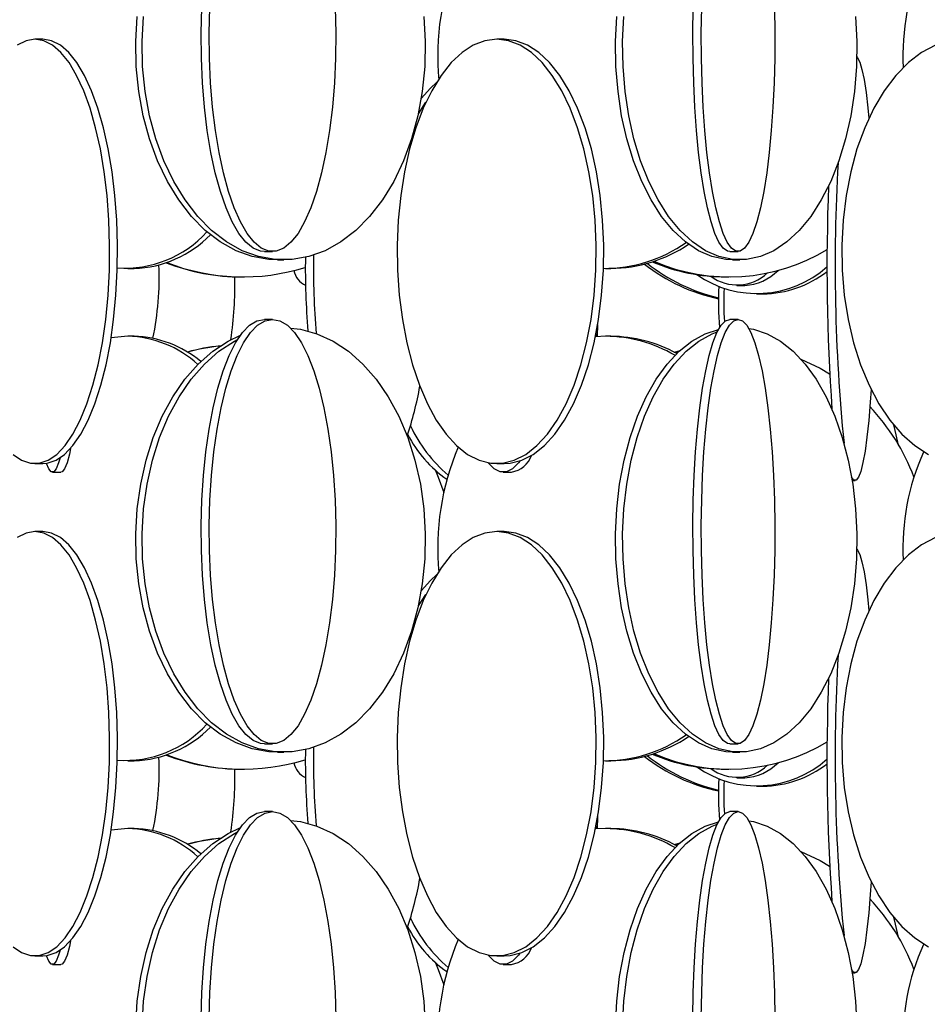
# Model space of a CAD drawing. Header units: millimetres. Extents: x 495 to 2657, y 518 to 2595.
# Tile 65 of 96: x 2358 to 2411, y 1976 to 2034. Entities that reach past the tile are written whole.
import ezdxf

# ---------------------------------------------------------------- set-up
doc = ezdxf.new("R2010")
doc.units = ezdxf.units.MM

msp = doc.modelspace()

# ---------------------------------------------------------------- linework, layer by layer
at = {"color": 7, "linetype": 'Continuous', "lineweight": 25}
for p, q in [((2359.195, 2033.048), (2358.727, 2033.048)), ((2386.379, 2033.048), (2385.938, 2033.048)), ((2381.32, 2028.663), (2381.771, 2029.346)), ((2381.12, 2027.848), (2381.144, 2027.751)), ((2372.251, 2020.548), (2372.728, 2020.548)), ((2399.666, 2020.548), (2400.158, 2020.548)), ((2373.014, 2020.048), (2373.387, 2020.048)), ((2399.838, 2020.048), (2400.255, 2020.048)), ((2364.199, 2019.548), (2364.572, 2019.548)), ((2370.925, 2019.048), (2370.98, 2019.048)), ((2392.349, 2019.548), (2392.655, 2019.548)), ((2399.451, 2019.048), (2399.619, 2019.048)), ((2400.094, 2018.548), (2400.546, 2018.548)), ((2401.252, 2018.048), (2401.62, 2018.048)), ((2372.728, 2016.548), (2372.251, 2016.548)), ((2391.88, 2015.534), (2391.888, 2016.254)), ((2400.158, 2016.548), (2399.666, 2016.548)), ((2364.199, 2015.548), (2363.22, 2015.461)), ((2364.572, 2015.548), (2364.199, 2015.548)), ((2391.787, 2015.709), (2391.772, 2015.527)), ((2392.349, 2015.548), (2391.772, 2015.527)), ((2392.655, 2015.548), (2392.349, 2015.548)), ((2396.454, 2014.588), (2396.664, 2014.648)), ((2358.727, 2008.048), (2359.195, 2008.048)), ((2385.938, 2008.048), (2386.379, 2008.048)), ((2359.762, 2007.548), (2360.259, 2007.548)), ((2386.327, 2007.548), (2386.812, 2007.548)), ((2406.882, 2007.048), (2407.052, 2007.048)), ((2359.195, 2004.048), (2358.727, 2004.048)), ((2386.379, 2004.048), (2385.938, 2004.048)), ((2381.32, 1999.663), (2381.771, 2000.346)), ((2381.12, 1998.848), (2381.144, 1998.751)), ((2372.251, 1991.548), (2372.728, 1991.548)), ((2399.666, 1991.548), (2400.158, 1991.548)), ((2373.014, 1991.048), (2373.387, 1991.048)), ((2399.838, 1991.048), (2400.255, 1991.048)), ((2364.199, 1990.548), (2364.572, 1990.548)), ((2370.925, 1990.048), (2370.98, 1990.048)), ((2392.349, 1990.548), (2392.655, 1990.548)), ((2399.451, 1990.048), (2399.619, 1990.048)), ((2400.094, 1989.548), (2400.546, 1989.548)), ((2401.252, 1989.048), (2401.62, 1989.048)), ((2372.728, 1987.548), (2372.251, 1987.548)), ((2391.88, 1986.534), (2391.888, 1987.254)), ((2400.158, 1987.548), (2399.666, 1987.548)), ((2364.199, 1986.548), (2363.22, 1986.461)), ((2364.572, 1986.548), (2364.199, 1986.548)), ((2391.787, 1986.709), (2391.772, 1986.527)), ((2392.349, 1986.548), (2391.772, 1986.527)), ((2392.655, 1986.548), (2392.349, 1986.548)), ((2396.454, 1985.588), (2396.664, 1985.648)), ((2358.727, 1979.048), (2359.195, 1979.048)), ((2385.938, 1979.048), (2386.379, 1979.048)), ((2359.762, 1978.548), (2360.259, 1978.548)), ((2386.327, 1978.548), (2386.812, 1978.548)), ((2406.882, 1978.048), (2407.052, 1978.048))]:
    msp.add_line(p, q, dxfattribs=at)
at = {"color": 7, "linetype": 'Continuous', "lineweight": 25, "flags": 128}
for points in [[(2372.251, 2020.548), (2372.03, 2020.57), (2371.592, 2020.745), (2371.163, 2021.093), (2370.749, 2021.609), (2370.356, 2022.285), (2369.99, 2023.113), (2369.656, 2024.08), (2369.358, 2025.172), (2369.1, 2026.376), (2368.887, 2027.673), (2368.721, 2029.045), (2368.605, 2030.474), (2368.54, 2031.938), (2368.527, 2033.419), (2368.566, 2034.894)], [(2376.413, 2034.894), (2376.452, 2033.419), (2376.439, 2031.938), (2376.374, 2030.474), (2376.257, 2029.045), (2376.091, 2027.673), (2375.878, 2026.376), (2375.621, 2025.172), (2375.323, 2024.08), (2374.989, 2023.113), (2374.622, 2022.285), (2374.23, 2021.609), (2373.816, 2021.093), (2373.387, 2020.745), (2372.949, 2020.57), (2372.507, 2020.57), (2372.069, 2020.745), (2371.64, 2021.093), (2371.226, 2021.609), (2370.833, 2022.285), (2370.467, 2023.113), (2370.133, 2024.08), (2369.835, 2025.172), (2369.578, 2026.376), (2369.365, 2027.673), (2369.199, 2029.045), (2369.082, 2030.474), (2369.017, 2031.938), (2369.004, 2033.419), (2369.043, 2034.894)], [(2399.666, 2020.548), (2399.537, 2020.57), (2399.282, 2020.745), (2399.032, 2021.093), (2398.792, 2021.609), (2398.563, 2022.285), (2398.35, 2023.113), (2398.155, 2024.08), (2397.982, 2025.172), (2397.832, 2026.376), (2397.708, 2027.673), (2397.611, 2029.045), (2397.543, 2030.474), (2397.505, 2031.938), (2397.498, 2033.419), (2397.521, 2034.894)], [(2402.304, 2034.894), (2402.327, 2033.419), (2402.319, 2031.938), (2402.281, 2030.474), (2402.213, 2029.045), (2402.117, 2027.673), (2401.993, 2026.376), (2401.843, 2025.172), (2401.669, 2024.08), (2401.475, 2023.113), (2401.261, 2022.285), (2401.033, 2021.609), (2400.792, 2021.093), (2400.542, 2020.745), (2400.287, 2020.57), (2400.03, 2020.57), (2399.775, 2020.745), (2399.525, 2021.093), (2399.284, 2021.609), (2399.055, 2022.285), (2398.842, 2023.113), (2398.647, 2024.08), (2398.474, 2025.172), (2398.324, 2026.376), (2398.2, 2027.673), (2398.104, 2029.045), (2398.036, 2030.474), (2397.998, 2031.938), (2397.99, 2033.419), (2398.013, 2034.894)], [(2373.014, 2020.048), (2372.52, 2020.07), (2371.538, 2020.245), (2370.577, 2020.593), (2369.65, 2021.109), (2368.77, 2021.785), (2367.95, 2022.613), (2367.201, 2023.58), (2366.533, 2024.672), (2365.957, 2025.876), (2365.479, 2027.173), (2365.108, 2028.545), (2364.847, 2029.974), (2364.701, 2031.438), (2364.672, 2032.919), (2364.759, 2034.394)], [(2381.642, 2034.394), (2381.729, 2032.919), (2381.7, 2031.438), (2381.554, 2029.974), (2381.293, 2028.545), (2380.922, 2027.173), (2380.444, 2025.876), (2379.868, 2024.672), (2379.2, 2023.58), (2378.451, 2022.613), (2377.631, 2021.785), (2376.751, 2021.109), (2375.824, 2020.593), (2374.863, 2020.245), (2373.881, 2020.07), (2372.892, 2020.07), (2371.91, 2020.245), (2370.949, 2020.593), (2370.022, 2021.109), (2369.142, 2021.785), (2368.322, 2022.613), (2367.573, 2023.58), (2366.905, 2024.672), (2366.329, 2025.876), (2365.851, 2027.173), (2365.48, 2028.545), (2365.219, 2029.974), (2365.073, 2031.438), (2365.044, 2032.919), (2365.132, 2034.394)], [(2399.838, 2020.048), (2399.429, 2020.07), (2398.617, 2020.245), (2397.822, 2020.593), (2397.056, 2021.109), (2396.328, 2021.785), (2395.65, 2022.613), (2395.03, 2023.58), (2394.478, 2024.672), (2394.001, 2025.876), (2393.607, 2027.173), (2393.299, 2028.545), (2393.084, 2029.974), (2392.963, 2031.438), (2392.939, 2032.919), (2393.011, 2034.394)], [(2407.082, 2034.394), (2407.155, 2032.919), (2407.131, 2031.438), (2407.01, 2029.974), (2406.794, 2028.545), (2406.487, 2027.173), (2406.092, 2025.876), (2405.615, 2024.672), (2405.063, 2023.58), (2404.444, 2022.613), (2403.765, 2021.785), (2403.038, 2021.109), (2402.271, 2020.593), (2401.476, 2020.245), (2400.664, 2020.07), (2399.846, 2020.07), (2399.034, 2020.245), (2398.239, 2020.593), (2397.472, 2021.109), (2396.745, 2021.785), (2396.067, 2022.613), (2395.447, 2023.58), (2394.895, 2024.672), (2394.418, 2025.876), (2394.023, 2027.173), (2393.716, 2028.545), (2393.5, 2029.974), (2393.38, 2031.438), (2393.355, 2032.919), (2393.428, 2034.394)], [(2357.441, 2008.593), (2357.948, 2008.245), (2358.466, 2008.07), (2358.988, 2008.07), (2359.507, 2008.245), (2360.014, 2008.593), (2360.503, 2009.109), (2360.968, 2009.785), (2361.401, 2010.613), (2361.796, 2011.58), (2362.148, 2012.672), (2362.453, 2013.876), (2362.705, 2015.173), (2362.901, 2016.545), (2363.039, 2017.974), (2363.116, 2019.438), (2363.131, 2020.919), (2363.085, 2022.394), (2362.977, 2023.843), (2362.81, 2025.246), (2362.586, 2026.583), (2362.307, 2027.836), (2361.978, 2028.986), (2361.603, 2030.017), (2361.189, 2030.916), (2360.739, 2031.669), (2360.261, 2032.266), (2359.762, 2032.699), (2359.248, 2032.961), (2358.727, 2033.048)], [(2358.727, 2033.048), (2358.206, 2032.961), (2357.692, 2032.699)], [(2359.195, 2008.048), (2359.456, 2008.07), (2359.975, 2008.245), (2360.482, 2008.593), (2360.971, 2009.109), (2361.436, 2009.785), (2361.869, 2010.613), (2362.264, 2011.58), (2362.616, 2012.672), (2362.921, 2013.876), (2363.173, 2015.173), (2363.369, 2016.545), (2363.506, 2017.974), (2363.584, 2019.438), (2363.599, 2020.919), (2363.553, 2022.394), (2363.445, 2023.843), (2363.278, 2025.246), (2363.053, 2026.583), (2362.775, 2027.836), (2362.446, 2028.986), (2362.071, 2030.017), (2361.656, 2030.916), (2361.207, 2031.669), (2360.729, 2032.266), (2360.23, 2032.699), (2359.716, 2032.961), (2359.195, 2033.048), (2359.195, 2033.048)], [(2385.938, 2033.048), (2385.244, 2032.961), (2384.56, 2032.699), (2383.895, 2032.266), (2383.259, 2031.669), (2382.661, 2030.916), (2382.108, 2030.017), (2381.61, 2028.986), (2381.172, 2027.836), (2380.801, 2026.583), (2380.502, 2025.246), (2380.28, 2023.843), (2380.136, 2022.394), (2380.075, 2020.919), (2380.095, 2019.438), (2380.198, 2017.974), (2380.381, 2016.545), (2380.642, 2015.173), (2380.978, 2013.876), (2381.383, 2012.672), (2381.852, 2011.58), (2382.378, 2010.613), (2382.955, 2009.785), (2383.573, 2009.109), (2384.225, 2008.593), (2384.9, 2008.245), (2385.59, 2008.07), (2386.285, 2008.07), (2386.975, 2008.245), (2387.651, 2008.593), (2388.302, 2009.109), (2388.92, 2009.785), (2389.497, 2010.613), (2390.023, 2011.58), (2390.492, 2012.672), (2390.897, 2013.876), (2391.233, 2015.173), (2391.494, 2016.545), (2391.677, 2017.974), (2391.78, 2019.438), (2391.8, 2020.919), (2391.739, 2022.394), (2391.596, 2023.843), (2391.373, 2025.246), (2391.074, 2026.583), (2390.703, 2027.836), (2390.265, 2028.986), (2389.767, 2030.017), (2389.214, 2030.916), (2388.616, 2031.669), (2387.98, 2032.266), (2387.315, 2032.699), (2386.631, 2032.961), (2385.938, 2033.048)], [(2386.379, 2008.048), (2386.727, 2008.07), (2387.417, 2008.245), (2388.092, 2008.593), (2388.744, 2009.109), (2389.362, 2009.785), (2389.938, 2010.613), (2390.465, 2011.58), (2390.934, 2012.672), (2391.339, 2013.876), (2391.674, 2015.173), (2391.936, 2016.545), (2392.119, 2017.974), (2392.221, 2019.438), (2392.242, 2020.919), (2392.18, 2022.394), (2392.037, 2023.843), (2391.815, 2025.246), (2391.516, 2026.583), (2391.145, 2027.836), (2390.707, 2028.986), (2390.208, 2030.017), (2389.656, 2030.916), (2389.057, 2031.669), (2388.421, 2032.266), (2387.757, 2032.699), (2387.073, 2032.961), (2386.379, 2033.048), (2386.379, 2033.048)], [(2411.792, 2032.699), (2410.973, 2032.266), (2410.19, 2031.669), (2409.452, 2030.916), (2408.771, 2030.017), (2408.157, 2028.986), (2407.617, 2027.836), (2407.16, 2026.583), (2406.792, 2025.246), (2406.517, 2023.843), (2406.341, 2022.394), (2406.265, 2020.919), (2406.29, 2019.438), (2406.417, 2017.974), (2406.642, 2016.545), (2406.964, 2015.173), (2407.378, 2013.876), (2407.877, 2012.672), (2408.455, 2011.58), (2409.104, 2010.613), (2409.814, 2009.785), (2410.576, 2009.109), (2411.379, 2008.593)], [(2407.151, 2032.002), (2407.189, 2031.961), (2407.323, 2031.699), (2407.454, 2031.266), (2407.579, 2030.669), (2407.697, 2029.916), (2407.805, 2029.017), (2407.866, 2028.402)], [(2381.489, 2029.548), (2382.027, 2030.169), (2382.403, 2030.524)], [(2372.251, 1991.548), (2372.03, 1991.57), (2371.592, 1991.745), (2371.163, 1992.093), (2370.749, 1992.609), (2370.356, 1993.285), (2369.99, 1994.113), (2369.656, 1995.08), (2369.358, 1996.172), (2369.1, 1997.376), (2368.887, 1998.673), (2368.721, 2000.045), (2368.605, 2001.474), (2368.54, 2002.938), (2368.527, 2004.419), (2368.566, 2005.894), (2368.657, 2007.343), (2368.798, 2008.746), (2368.988, 2010.083), (2369.224, 2011.336), (2369.502, 2012.486), (2369.819, 2013.517), (2370.169, 2014.416), (2370.549, 2015.169), (2370.953, 2015.766), (2371.376, 2016.199), (2371.81, 2016.461), (2372.251, 2016.548), (2372.251, 2016.548)], [(2372.728, 2016.548), (2373.169, 2016.461), (2373.603, 2016.199), (2374.025, 2015.766), (2374.429, 2015.169), (2374.809, 2014.416), (2375.16, 2013.517), (2375.477, 2012.486), (2375.755, 2011.336), (2375.991, 2010.083), (2376.18, 2008.746), (2376.322, 2007.343), (2376.413, 2005.894), (2376.452, 2004.419), (2376.439, 2002.938), (2376.374, 2001.474), (2376.257, 2000.045), (2376.091, 1998.673), (2375.878, 1997.376), (2375.621, 1996.172), (2375.323, 1995.08), (2374.989, 1994.113), (2374.622, 1993.285), (2374.23, 1992.609), (2373.816, 1992.093), (2373.387, 1991.745), (2372.949, 1991.57), (2372.507, 1991.57), (2372.069, 1991.745), (2371.64, 1992.093), (2371.226, 1992.609), (2370.833, 1993.285), (2370.467, 1994.113), (2370.133, 1995.08), (2369.835, 1996.172), (2369.578, 1997.376), (2369.365, 1998.673), (2369.199, 2000.045), (2369.082, 2001.474), (2369.017, 2002.938), (2369.004, 2004.419), (2369.043, 2005.894), (2369.134, 2007.343), (2369.276, 2008.746), (2369.465, 2010.083), (2369.701, 2011.336), (2369.979, 2012.486), (2370.296, 2013.517), (2370.647, 2014.416), (2371.027, 2015.169), (2371.431, 2015.766), (2371.853, 2016.199), (2372.287, 2016.461), (2372.728, 2016.548)], [(2399.666, 1991.548), (2399.537, 1991.57), (2399.282, 1991.745), (2399.032, 1992.093), (2398.792, 1992.609), (2398.563, 1993.285), (2398.35, 1994.113), (2398.155, 1995.08), (2397.982, 1996.172), (2397.832, 1997.376), (2397.708, 1998.673), (2397.611, 2000.045), (2397.543, 2001.474), (2397.505, 2002.938), (2397.498, 2004.419), (2397.521, 2005.894), (2397.574, 2007.343), (2397.656, 2008.746), (2397.766, 2010.083), (2397.904, 2011.336), (2398.066, 2012.486), (2398.25, 2013.517), (2398.454, 2014.416), (2398.675, 2015.169), (2398.911, 2015.766), (2399.156, 2016.199), (2399.409, 2016.461), (2399.666, 2016.548), (2399.666, 2016.548)], [(2400.158, 2016.548), (2400.415, 2016.461), (2400.668, 2016.199), (2400.914, 2015.766), (2401.149, 2015.169), (2401.37, 2014.416), (2401.574, 2013.517), (2401.759, 2012.486), (2401.921, 2011.336), (2402.058, 2010.083), (2402.169, 2008.746), (2402.251, 2007.343), (2402.304, 2005.894), (2402.327, 2004.419), (2402.319, 2002.938), (2402.281, 2001.474), (2402.213, 2000.045), (2402.117, 1998.673), (2401.993, 1997.376), (2401.843, 1996.172), (2401.669, 1995.08), (2401.475, 1994.113), (2401.261, 1993.285), (2401.033, 1992.609), (2400.792, 1992.093), (2400.542, 1991.745), (2400.287, 1991.57), (2400.03, 1991.57), (2399.775, 1991.745), (2399.525, 1992.093), (2399.284, 1992.609), (2399.055, 1993.285), (2398.842, 1994.113), (2398.647, 1995.08), (2398.474, 1996.172), (2398.324, 1997.376), (2398.2, 1998.673), (2398.104, 2000.045), (2398.036, 2001.474), (2397.998, 2002.938), (2397.99, 2004.419), (2398.013, 2005.894), (2398.066, 2007.343), (2398.148, 2008.746), (2398.259, 2010.083), (2398.396, 2011.336), (2398.558, 2012.486), (2398.742, 2013.517), (2398.947, 2014.416), (2399.168, 2015.169), (2399.403, 2015.766), (2399.649, 2016.199), (2399.902, 2016.461), (2400.158, 2016.548)], [(2373.014, 1991.048), (2372.52, 1991.07), (2371.538, 1991.245), (2370.577, 1991.593), (2369.65, 1992.109), (2368.77, 1992.785), (2367.95, 1993.613), (2367.201, 1994.58), (2366.533, 1995.672), (2365.957, 1996.876), (2365.479, 1998.173), (2365.108, 1999.545), (2364.847, 2000.974), (2364.701, 2002.438), (2364.672, 2003.919), (2364.759, 2005.394), (2364.963, 2006.843), (2365.28, 2008.246), (2365.705, 2009.583), (2366.233, 2010.836), (2366.856, 2011.986), (2367.566, 2013.017), (2368.352, 2013.916), (2369.203, 2014.669), (2370.108, 2015.266), (2370.839, 2015.616)], [(2373.786, 2016.034), (2374.374, 2015.961), (2375.347, 2015.699), (2376.293, 2015.266), (2377.198, 2014.669), (2378.049, 2013.916), (2378.835, 2013.017), (2379.545, 2011.986), (2380.168, 2010.836), (2380.696, 2009.583), (2381.121, 2008.246), (2381.438, 2006.843), (2381.642, 2005.394), (2381.729, 2003.919), (2381.7, 2002.438), (2381.554, 2000.974), (2381.293, 1999.545), (2380.922, 1998.173), (2380.444, 1996.876), (2379.868, 1995.672), (2379.2, 1994.58), (2378.451, 1993.613), (2377.631, 1992.785), (2376.751, 1992.109), (2375.824, 1991.593), (2374.863, 1991.245), (2373.881, 1991.07), (2372.892, 1991.07), (2371.91, 1991.245), (2370.949, 1991.593), (2370.022, 1992.109), (2369.142, 1992.785), (2368.322, 1993.613), (2367.573, 1994.58), (2366.905, 1995.672), (2366.329, 1996.876), (2365.851, 1998.173), (2365.48, 1999.545), (2365.219, 2000.974), (2365.073, 2002.438), (2365.044, 2003.919), (2365.132, 2005.394), (2365.335, 2006.843), (2365.652, 2008.246), (2366.077, 2009.583), (2366.605, 2010.836), (2367.228, 2011.986), (2367.938, 2013.017), (2368.724, 2013.916), (2369.575, 2014.669), (2370.48, 2015.266), (2370.67, 2015.368)], [(2399.838, 1991.048), (2399.429, 1991.07), (2398.617, 1991.245), (2397.822, 1991.593), (2397.056, 1992.109), (2396.328, 1992.785), (2395.65, 1993.613), (2395.03, 1994.58), (2394.478, 1995.672), (2394.001, 1996.876), (2393.607, 1998.173), (2393.299, 1999.545), (2393.084, 2000.974), (2392.963, 2002.438), (2392.939, 2003.919), (2393.011, 2005.394), (2393.18, 2006.843), (2393.442, 2008.246), (2393.793, 2009.583), (2394.23, 2010.836), (2394.745, 2011.986), (2395.332, 2013.017), (2395.982, 2013.916), (2396.686, 2014.669), (2397.435, 2015.266), (2398.217, 2015.699), (2399.007, 2015.957)], [(2400.787, 2016.011), (2401.072, 2015.961), (2401.876, 2015.699), (2402.659, 2015.266), (2403.407, 2014.669), (2404.111, 2013.916), (2404.761, 2013.017), (2405.348, 2011.986), (2405.863, 2010.836), (2406.3, 2009.583), (2406.652, 2008.246), (2406.914, 2006.843), (2407.082, 2005.394), (2407.155, 2003.919), (2407.131, 2002.438), (2407.01, 2000.974), (2406.794, 1999.545), (2406.487, 1998.173), (2406.092, 1996.876), (2405.615, 1995.672), (2405.063, 1994.58), (2404.444, 1993.613), (2403.765, 1992.785), (2403.038, 1992.109), (2402.271, 1991.593), (2401.476, 1991.245), (2400.664, 1991.07), (2399.846, 1991.07), (2399.034, 1991.245), (2398.239, 1991.593), (2397.472, 1992.109), (2396.745, 1992.785), (2396.067, 1993.613), (2395.447, 1994.58), (2394.895, 1995.672), (2394.418, 1996.876), (2394.023, 1998.173), (2393.716, 1999.545), (2393.5, 2000.974), (2393.38, 2002.438), (2393.355, 2003.919), (2393.428, 2005.394), (2393.597, 2006.843), (2393.858, 2008.246), (2394.21, 2009.583), (2394.647, 2010.836), (2395.162, 2011.986), (2395.749, 2013.017), (2396.399, 2013.916), (2397.103, 2014.669), (2397.852, 2015.266), (2398.634, 2015.699), (2398.935, 2015.818)], [(2396.394, 2014.619), (2396.686, 2014.699), (2396.731, 2014.71)], [(2403.859, 2014.209), (2404.994, 2013.669), (2405.553, 2013.344)], [(2408, 2012.418), (2407.948, 2011.672), (2407.856, 2010.58), (2407.752, 2009.613), (2407.639, 2008.785), (2407.517, 2008.109), (2407.389, 2007.593), (2407.256, 2007.245), (2407.121, 2007.07), (2406.984, 2007.07), (2406.849, 2007.243)], [(2409.617, 2009.146), (2409.372, 2010.172), (2409.343, 2010.311)], [(2360.83, 2008.941), (2360.761, 2008.609), (2360.623, 2008.093), (2360.48, 2007.745), (2360.333, 2007.57), (2360.259, 2007.548)], [(2360.209, 2008.384), (2360.125, 2008.093), (2359.982, 2007.745), (2359.836, 2007.57), (2359.688, 2007.57), (2359.542, 2007.745), (2359.408, 2008.063)], [(2387.299, 2008.203), (2387.216, 2008.093), (2386.865, 2007.745), (2386.507, 2007.57), (2386.147, 2007.57), (2385.789, 2007.745), (2385.439, 2008.093), (2385.438, 2008.094)], [(2382.327, 2007.639), (2382.493, 2007.246), (2382.816, 2006.351)], [(2357.441, 1979.593), (2357.948, 1979.245), (2358.466, 1979.07), (2358.988, 1979.07), (2359.507, 1979.245), (2360.014, 1979.593), (2360.503, 1980.109), (2360.968, 1980.785), (2361.401, 1981.613), (2361.796, 1982.58), (2362.148, 1983.672), (2362.453, 1984.876), (2362.705, 1986.173), (2362.901, 1987.545), (2363.039, 1988.974), (2363.116, 1990.438), (2363.131, 1991.919), (2363.085, 1993.394), (2362.977, 1994.843), (2362.81, 1996.246), (2362.586, 1997.583), (2362.307, 1998.836), (2361.978, 1999.986), (2361.603, 2001.017), (2361.189, 2001.916), (2360.739, 2002.669), (2360.261, 2003.266), (2359.762, 2003.699), (2359.248, 2003.961), (2358.727, 2004.048)], [(2358.727, 2004.048), (2358.206, 2003.961), (2357.692, 2003.699)], [(2359.195, 1979.048), (2359.456, 1979.07), (2359.975, 1979.245), (2360.482, 1979.593), (2360.971, 1980.109), (2361.436, 1980.785), (2361.869, 1981.613), (2362.264, 1982.58), (2362.616, 1983.672), (2362.921, 1984.876), (2363.173, 1986.173), (2363.369, 1987.545), (2363.506, 1988.974), (2363.584, 1990.438), (2363.599, 1991.919), (2363.553, 1993.394), (2363.445, 1994.843), (2363.278, 1996.246), (2363.053, 1997.583), (2362.775, 1998.836), (2362.446, 1999.986), (2362.071, 2001.017), (2361.656, 2001.916), (2361.207, 2002.669), (2360.729, 2003.266), (2360.23, 2003.699), (2359.716, 2003.961), (2359.195, 2004.048), (2359.195, 2004.048)], [(2385.938, 2004.048), (2385.244, 2003.961), (2384.56, 2003.699), (2383.895, 2003.266), (2383.259, 2002.669), (2382.661, 2001.916), (2382.108, 2001.017), (2381.61, 1999.986), (2381.172, 1998.836), (2380.801, 1997.583), (2380.502, 1996.246), (2380.28, 1994.843), (2380.136, 1993.394), (2380.075, 1991.919), (2380.095, 1990.438), (2380.198, 1988.974), (2380.381, 1987.545), (2380.642, 1986.173), (2380.978, 1984.876), (2381.383, 1983.672), (2381.852, 1982.58), (2382.378, 1981.613), (2382.955, 1980.785), (2383.573, 1980.109), (2384.225, 1979.593), (2384.9, 1979.245), (2385.59, 1979.07), (2386.285, 1979.07), (2386.975, 1979.245), (2387.651, 1979.593), (2388.302, 1980.109), (2388.92, 1980.785), (2389.497, 1981.613), (2390.023, 1982.58), (2390.492, 1983.672), (2390.897, 1984.876), (2391.233, 1986.173), (2391.494, 1987.545), (2391.677, 1988.974), (2391.78, 1990.438), (2391.8, 1991.919), (2391.739, 1993.394), (2391.596, 1994.843), (2391.373, 1996.246), (2391.074, 1997.583), (2390.703, 1998.836), (2390.265, 1999.986), (2389.767, 2001.017), (2389.214, 2001.916), (2388.616, 2002.669), (2387.98, 2003.266), (2387.315, 2003.699), (2386.631, 2003.961), (2385.938, 2004.048)], [(2386.379, 1979.048), (2386.727, 1979.07), (2387.417, 1979.245), (2388.092, 1979.593), (2388.744, 1980.109), (2389.362, 1980.785), (2389.938, 1981.613), (2390.465, 1982.58), (2390.934, 1983.672), (2391.339, 1984.876), (2391.674, 1986.173), (2391.936, 1987.545), (2392.119, 1988.974), (2392.221, 1990.438), (2392.242, 1991.919), (2392.18, 1993.394), (2392.037, 1994.843), (2391.815, 1996.246), (2391.516, 1997.583), (2391.145, 1998.836), (2390.707, 1999.986), (2390.208, 2001.017), (2389.656, 2001.916), (2389.057, 2002.669), (2388.421, 2003.266), (2387.757, 2003.699), (2387.073, 2003.961), (2386.379, 2004.048), (2386.379, 2004.048)], [(2411.792, 2003.699), (2410.973, 2003.266), (2410.19, 2002.669), (2409.452, 2001.916), (2408.771, 2001.017), (2408.157, 1999.986), (2407.617, 1998.836), (2407.16, 1997.583), (2406.792, 1996.246), (2406.517, 1994.843), (2406.341, 1993.394), (2406.265, 1991.919), (2406.29, 1990.438), (2406.417, 1988.974), (2406.642, 1987.545), (2406.964, 1986.173), (2407.378, 1984.876), (2407.877, 1983.672), (2408.455, 1982.58), (2409.104, 1981.613), (2409.814, 1980.785), (2410.576, 1980.109), (2411.379, 1979.593)], [(2407.151, 2003.002), (2407.189, 2002.961), (2407.323, 2002.699), (2407.454, 2002.266), (2407.579, 2001.669), (2407.697, 2000.916), (2407.805, 2000.017), (2407.866, 1999.402)], [(2381.489, 2000.548), (2382.027, 2001.169), (2382.403, 2001.524)], [(2368.527, 1975.419), (2368.566, 1976.894), (2368.657, 1978.343), (2368.798, 1979.746), (2368.988, 1981.083), (2369.224, 1982.336), (2369.502, 1983.486), (2369.819, 1984.517), (2370.169, 1985.416), (2370.549, 1986.169), (2370.953, 1986.766), (2371.376, 1987.199), (2371.81, 1987.461), (2372.251, 1987.548), (2372.251, 1987.548)], [(2369.004, 1975.419), (2369.043, 1976.894), (2369.134, 1978.343), (2369.276, 1979.746), (2369.465, 1981.083), (2369.701, 1982.336), (2369.979, 1983.486), (2370.296, 1984.517), (2370.647, 1985.416), (2371.027, 1986.169), (2371.431, 1986.766), (2371.853, 1987.199), (2372.287, 1987.461), (2372.728, 1987.548)], [(2372.728, 1987.548), (2373.169, 1987.461), (2373.603, 1987.199), (2374.025, 1986.766), (2374.429, 1986.169), (2374.809, 1985.416), (2375.16, 1984.517), (2375.477, 1983.486), (2375.755, 1982.336), (2375.991, 1981.083), (2376.18, 1979.746), (2376.322, 1978.343), (2376.413, 1976.894), (2376.452, 1975.419)], [(2397.498, 1975.419), (2397.521, 1976.894), (2397.574, 1978.343), (2397.656, 1979.746), (2397.766, 1981.083), (2397.904, 1982.336), (2398.066, 1983.486), (2398.25, 1984.517), (2398.454, 1985.416), (2398.675, 1986.169), (2398.911, 1986.766), (2399.156, 1987.199), (2399.409, 1987.461), (2399.666, 1987.548), (2399.666, 1987.548)], [(2397.99, 1975.419), (2398.013, 1976.894), (2398.066, 1978.343), (2398.148, 1979.746), (2398.259, 1981.083), (2398.396, 1982.336), (2398.558, 1983.486), (2398.742, 1984.517), (2398.947, 1985.416), (2399.168, 1986.169), (2399.403, 1986.766), (2399.649, 1987.199), (2399.902, 1987.461), (2400.158, 1987.548)], [(2400.158, 1987.548), (2400.415, 1987.461), (2400.668, 1987.199), (2400.914, 1986.766), (2401.149, 1986.169), (2401.37, 1985.416), (2401.574, 1984.517), (2401.759, 1983.486), (2401.921, 1982.336), (2402.058, 1981.083), (2402.169, 1979.746), (2402.251, 1978.343), (2402.304, 1976.894), (2402.327, 1975.419)], [(2364.672, 1974.919), (2364.759, 1976.394), (2364.963, 1977.843), (2365.28, 1979.246), (2365.705, 1980.583), (2366.233, 1981.836), (2366.856, 1982.986), (2367.566, 1984.017), (2368.352, 1984.916), (2369.203, 1985.669), (2370.108, 1986.266), (2370.839, 1986.616)], [(2373.786, 1987.034), (2374.374, 1986.961), (2375.347, 1986.699), (2376.293, 1986.266), (2377.198, 1985.669), (2378.049, 1984.916), (2378.835, 1984.017), (2379.545, 1982.986), (2380.168, 1981.836), (2380.696, 1980.583), (2381.121, 1979.246), (2381.438, 1977.843), (2381.642, 1976.394), (2381.729, 1974.919)], [(2392.939, 1974.919), (2393.011, 1976.394), (2393.18, 1977.843), (2393.442, 1979.246), (2393.793, 1980.583), (2394.23, 1981.836), (2394.745, 1982.986), (2395.332, 1984.017), (2395.982, 1984.916), (2396.686, 1985.669), (2397.435, 1986.266), (2398.217, 1986.699), (2399.007, 1986.957)], [(2393.355, 1974.919), (2393.428, 1976.394), (2393.597, 1977.843), (2393.858, 1979.246), (2394.21, 1980.583), (2394.647, 1981.836), (2395.162, 1982.986), (2395.749, 1984.017), (2396.399, 1984.916), (2397.103, 1985.669), (2397.852, 1986.266), (2398.634, 1986.699), (2398.935, 1986.818)], [(2400.787, 1987.011), (2401.072, 1986.961), (2401.876, 1986.699), (2402.659, 1986.266), (2403.407, 1985.669), (2404.111, 1984.916), (2404.761, 1984.017), (2405.348, 1982.986), (2405.863, 1981.836), (2406.3, 1980.583), (2406.652, 1979.246), (2406.914, 1977.843), (2407.082, 1976.394), (2407.155, 1974.919)], [(2365.044, 1974.919), (2365.132, 1976.394), (2365.335, 1977.843), (2365.652, 1979.246), (2366.077, 1980.583), (2366.605, 1981.836), (2367.228, 1982.986), (2367.938, 1984.017), (2368.724, 1984.916), (2369.575, 1985.669), (2370.48, 1986.266), (2370.67, 1986.368)], [(2396.394, 1985.619), (2396.686, 1985.699), (2396.731, 1985.71)], [(2403.859, 1985.209), (2404.994, 1984.669), (2405.553, 1984.344)], [(2408, 1983.418), (2407.948, 1982.672), (2407.856, 1981.58), (2407.752, 1980.613), (2407.639, 1979.785), (2407.517, 1979.109), (2407.389, 1978.593), (2407.256, 1978.245), (2407.121, 1978.07), (2406.984, 1978.07), (2406.849, 1978.243)], [(2409.617, 1980.146), (2409.372, 1981.172), (2409.343, 1981.311)], [(2360.83, 1979.941), (2360.761, 1979.609), (2360.623, 1979.093), (2360.48, 1978.745), (2360.333, 1978.57), (2360.259, 1978.548)], [(2360.209, 1979.384), (2360.125, 1979.093), (2359.982, 1978.745), (2359.836, 1978.57), (2359.688, 1978.57), (2359.542, 1978.745), (2359.408, 1979.063)], [(2387.299, 1979.203), (2387.216, 1979.093), (2386.865, 1978.745), (2386.507, 1978.57), (2386.147, 1978.57), (2385.789, 1978.745), (2385.439, 1979.093), (2385.438, 1979.094)], [(2382.327, 1978.639), (2382.493, 1978.246), (2382.816, 1977.351)]]:
    msp.add_lwpolyline(points, dxfattribs=at)
at = {"color": 7, "linetype": 'Continuous', "lineweight": 25}
for centre, radius, start, end in [((2397.81, 2032.061), 15.349, 157.14264, 185.35308), ((2423.678, 2032.063), 13.81, 155.66066, 182.8251), ((2510.302, 2019.694), 104.427, 176.66994, 185.74227), ((2524.1, 2019.631), 118.705, 177.69557, 184.04843), ((2364.047, 2026.06), 6.494, 265.94217, 317.87023), ((2364.366, 2026.094), 6.549, 271.80814, 315.87572), ((2392.277, 2027.878), 8.329, 269.64588, 305.30589), ((2392.583, 2027.863), 8.315, 270.49741, 304.02256), ((2419.125, 2019.54), 44.464, 179.1547, 184.74156), ((2419.552, 2019.541), 44.411, 178.98237, 184.94508), ((2399.623, 2030.225), 11.175, 246.63248, 301.16392), ((2348.103, 2019.044), 17.95, 348.40223, 2.23727), ((2370.926, 2031.405), 12.357, 248.86985, 269.99663), ((2370.98, 2031.403), 12.354, 248.7373, 287.33283), ((2401.232, 2028.201), 10.672, 231.88348, 257.93258), ((2401.462, 2028.22), 10.694, 231.51805, 256.69726), ((2399.459, 2030.221), 11.172, 247.01292, 269.9614), ((2401.268, 2024.256), 6.187, 235.08458, 311.91766), ((2349.173, 2018.543), 21.337, 351.40454, 1.37786), ((2375.206, 2019.69), 1.254, 192.51604, 244.78299), ((2400.103, 2021.193), 2.618, 233.62832, 313.18324), ((2400.427, 2021.446), 2.9, 272.36922, 316.01699), ((2401.525, 2024.409), 6.361, 270.84771, 307.5366), ((2414.981, 2017.548), 15.982, 176.63079, 185.32759), ((2415.301, 2017.548), 15.989, 177.04148, 184.05931), ((2364.042, 2009.171), 6.38, 47.76492, 88.59077), ((2364.428, 2009.228), 6.322, 49.88939, 88.69278), ((2392.298, 2007.337), 8.212, 59.71358, 89.64434), ((2392.608, 2007.362), 8.186, 61.22314, 89.67121), ((2370.926, 2002.693), 12.356, 95.97495, 105.08482), ((2370.981, 2002.692), 12.356, 96.28168, 105.26852), ((2362.057, 2015.976), 19.642, 341.29523, 350.12699), ((2398.786, 2002.795), 12.557, 20.85313, 43.28419), ((2388.457, 2013.784), 8.367, 204.74355, 229.97246), ((2387.135, 2013.068), 7.238, 207.11834, 235.20183), ((2397.81, 2003.061), 15.349, 157.14264, 185.35308), ((2423.68, 2003.063), 13.812, 155.81314, 182.82403), ((2386.549, 2009.068), 1.542, 279.82086, 339.66999), ((2510.302, 1990.694), 104.427, 176.66994, 185.74227), ((2524.1, 1990.631), 118.705, 177.69557, 184.04843), ((2364.047, 1997.06), 6.494, 265.94217, 317.87023), ((2364.366, 1997.094), 6.549, 271.80814, 315.87572), ((2392.277, 1998.878), 8.329, 269.64588, 305.30589), ((2392.583, 1998.863), 8.315, 270.49741, 304.02256), ((2419.125, 1990.54), 44.464, 179.1547, 184.74156), ((2419.552, 1990.541), 44.411, 178.98237, 184.94508), ((2399.623, 2001.225), 11.175, 246.63248, 301.16392), ((2348.103, 1990.044), 17.95, 348.40223, 2.23727), ((2370.926, 2002.405), 12.357, 248.86985, 269.99663), ((2370.98, 2002.403), 12.354, 248.7373, 287.33283), ((2401.232, 1999.201), 10.672, 231.88348, 257.93258), ((2401.462, 1999.22), 10.694, 231.51805, 256.69726), ((2399.459, 2001.221), 11.172, 247.01292, 269.9614), ((2401.268, 1995.256), 6.187, 235.08458, 311.91766), ((2349.173, 1989.543), 21.337, 351.40454, 1.37786), ((2375.206, 1990.69), 1.254, 192.51604, 244.78299), ((2400.103, 1992.193), 2.618, 233.62832, 313.18324), ((2400.427, 1992.446), 2.9, 272.36922, 316.01699), ((2401.525, 1995.409), 6.361, 270.84771, 307.5366), ((2414.981, 1988.548), 15.982, 176.63079, 185.32759), ((2415.301, 1988.548), 15.989, 177.04148, 184.05931), ((2364.042, 1980.171), 6.38, 47.76492, 88.59077), ((2364.428, 1980.228), 6.322, 49.88939, 88.69278), ((2392.298, 1978.337), 8.212, 59.71358, 89.64434), ((2392.608, 1978.362), 8.186, 61.22314, 89.67121), ((2370.926, 1973.693), 12.356, 95.97495, 105.08482), ((2370.981, 1973.692), 12.356, 96.28168, 105.26852), ((2362.057, 1986.976), 19.642, 341.29523, 350.12699), ((2398.786, 1973.795), 12.557, 20.85313, 43.28419), ((2388.457, 1984.784), 8.367, 204.74355, 229.97246), ((2387.135, 1984.068), 7.238, 207.11834, 235.20183), ((2397.81, 1974.061), 15.349, 157.14264, 185.35308), ((2423.68, 1974.063), 13.812, 155.81314, 182.82403), ((2386.549, 1980.068), 1.542, 279.82086, 339.66999)]:
    msp.add_arc(centre, radius, start, end, dxfattribs=at)

doc.saveas('drawing.dxf')
